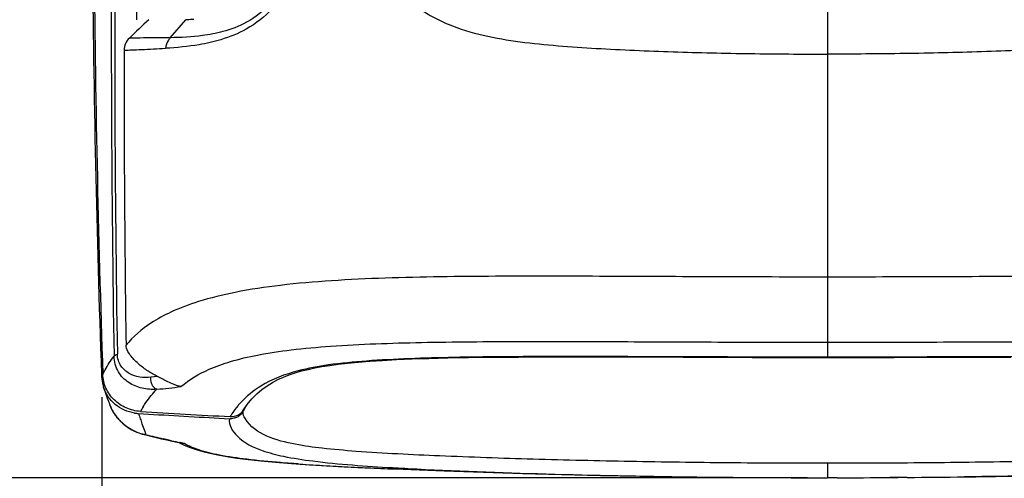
# Model space of a CAD drawing. Header units: millimetres. Extents: x 114 to 482, y 131 to 392.
# Tile 3 of 35: x 199 to 224, y 174 to 185. Entities that reach past the tile are written whole.
import ezdxf

# ---------------------------------------------------------------- set-up
doc = ezdxf.new("R2010")
doc.units = ezdxf.units.MM
doc.header["$LTSCALE"] = 32.67
doc.header["$PDMODE"] = 3
doc.header["$PDSIZE"] = 8
doc.layers.get('0').update_dxf_attribs({"linetype": 'CONTINUOUS'})
doc.layers.get('Defpoints').update_dxf_attribs({"linetype": 'CONTINUOUS'})
doc.layers.add('00_COMPONENTS', color=7, linetype='CONTINUOUS')
doc.layers.add('51__DRAFT_DIMS', color=7, linetype='CONTINUOUS')
doc.styles.get("Standard").update_dxf_attribs({"font": 'simfang.ttf'})
doc.dimstyles.new('DIMSTYLE_1', dxfattribs={"dimtxt": 3, "dimasz": 3, "dimexe": 2.5, "dimexo": 0.5, "dimgap": 0.75, "dimtad": 1, "dimdec": 1, "dimlfac": 2, "dimdsep": 46, "dimtxsty": 'STANDARD', "dimblk": '_FILLED', "dimblk1": '_FILLED', "dimblk2": '_FILLED', "dimcen": 0.09, "dimclrt": 256, "dimadec": 1, "dimazin": 2, "dimtp": 0.3, "dimtm": 0.3, "dimtfac": 1, "dimtdec": 1, "dimtofl": 0, "dimtmove": 0, "dimatfit": 3, "dimldrblk": '_FILLED', "dimfxl": 1, "dimtolj": 1, "dimarcsym": 0})

# ---------------------------------------------------------------- blocks, each defined once
blk = doc.blocks.new('_FILLED')
at = {"color": 0, "linetype": 'ByBlock'}
blk.add_solid([(0, 0), (-1, 0.1667), (-1, -0.1667)], dxfattribs=at)
blk = doc.blocks.new('*D12')
at = {"layer": '51__DRAFT_DIMS', "color": 0, "lineweight": -2}
for p, q in [((201.571, 175.789), (201.571, 155.946)), ((238.285, 175.789), (238.285, 155.946)), ((204.571, 158.446), (235.285, 158.446))]:
    blk.add_line(p, q, dxfattribs=at)
at = {"layer": 'Defpoints', "color": 0}
for p in [(201.571, 176.289), (238.285, 176.289), (238.285, 158.446)]:
    blk.add_point(p, dxfattribs=at)
at = {"layer": '51__DRAFT_DIMS', "color": 0, "linetype": 'ByBlock', "lineweight": -2, "xscale": 3, "yscale": 3, "zscale": 3, "rotation": 180}
blk.add_blockref('_FILLED', (201.571, 158.446), dxfattribs=at)
at = {"layer": '51__DRAFT_DIMS', "color": 0, "linetype": 'ByBlock', "lineweight": -2, "xscale": 3, "yscale": 3, "zscale": 3}
blk.add_blockref('_FILLED', (238.285, 158.446), dxfattribs=at)
at = {"layer": '51__DRAFT_DIMS', "insert": (219.948, 162.247), "char_height": 3, "attachment_point": 2}
blk.add_mtext('\\A1;73.4', dxfattribs=at)
blk = doc.blocks.new('*D13')
at = {"layer": '51__DRAFT_DIMS', "color": 0, "lineweight": -2}
for p, q in [((219.428, 225.758), (175.469, 225.758)), ((177.969, 222.758), (177.969, 176.75)), ((219.428, 173.75), (175.469, 173.75))]:
    blk.add_line(p, q, dxfattribs=at)
at = {"layer": 'Defpoints', "color": 0}
for p in [(219.928, 225.758), (177.969, 173.75), (219.928, 173.75)]:
    blk.add_point(p, dxfattribs=at)
at = {"layer": '51__DRAFT_DIMS', "color": 0, "linetype": 'ByBlock', "lineweight": -2, "xscale": 3, "yscale": 3, "zscale": 3}
for p, rotation in [((177.969, 225.758), 90), ((177.969, 173.75), 270)]:
    blk.add_blockref('_FILLED', p, dxfattribs=dict(at, rotation=rotation))
at = {"layer": '51__DRAFT_DIMS', "insert": (174.184, 199.895), "char_height": 3, "attachment_point": 2, "rotation": 90}
blk.add_mtext('\\A1;104', dxfattribs=at)

msp = doc.modelspace()

# ---------------------------------------------------------------- linework, layer by layer
at = {"layer": '00_COMPONENTS'}
for p, q in [((219.9278, 186.9557), (219.9278, 184.3165)), ((203.3012, 184.8907), (203.6958, 185.347)), ((219.9278, 184.3165), (219.9278, 176.7947)), ((201.5705, 176.2886), (201.5679, 176.3656)), ((201.5705, 176.2886), (201.568, 176.3656)), ((202.9772, 176.3117), (202.8124, 176.2935)), ((205.1984, 175.5326), (205.1493, 175.4393)), ((202.4968, 175.3779), (202.7523, 175.3623)), ((202.6442, 174.8427), (202.6855, 174.8328)), ((202.9472, 174.7707), (203.0824, 174.7394)), ((203.2272, 174.7119), (203.1197, 174.7364)), ((203.3341, 174.6877), (203.2271, 174.7119)), ((203.3344, 174.6877), (203.2272, 174.7119)), ((203.4792, 174.6505), (203.5968, 174.625)), ((203.5185, 174.6419), (203.6534, 174.5781)), ((203.6531, 174.6177), (203.5471, 174.6406)), ((203.6539, 174.6177), (203.5478, 174.6406)), ((203.6534, 174.5781), (203.802, 174.5177)), ((206.1449, 174.1285), (206.0938, 174.1326)), ((208.4907, 173.9933), (209.164, 173.9652)), ((208.9223, 174.0063), (208.9841, 174.0027)), ((208.9815, 173.9726), (210.2333, 173.9245)), ((209.7398, 173.9433), (209.5628, 173.9498)), ((219.9278, 174.1152), (219.9278, 173.7496)), ((217.904, 173.7578), (218.3453, 173.7548)), ((219.6785, 173.7505), (219.9278, 173.75)), ((219.6785, 173.7502), (219.9278, 173.75)), ((220.1766, 173.7502), (219.9278, 173.75)), ((221.9508, 173.7578), (221.5094, 173.7548))]:
    msp.add_line(p, q, dxfattribs=at)
for points in [[(205.1551, 175.4687), (205.2482, 175.6061), (205.3646, 175.7492), (205.4912, 175.8774), (205.621, 175.9869), (205.7508, 176.0796), (205.8867, 176.1625), (206.0264, 176.2355), (206.1642, 176.2978), (206.3094, 176.3547), (206.4632, 176.4068), (206.6207, 176.4528), (206.7873, 176.4947), (206.9602, 176.5318), (207.1386, 176.5646), (207.3356, 176.5956), (207.5535, 176.6249), (207.7899, 176.6518), (208.0547, 176.6773), (208.3488, 176.7007), (208.6706, 176.7218), (209.0288, 176.741), (209.4199, 176.7577), (209.8463, 176.772), (210.3267, 176.7842), (210.8514, 176.794), (211.4297, 176.8014), (212.111, 176.8067), (212.8538, 176.8094), (213.6994, 176.8098), (214.823, 176.8077), (216.2837, 176.8029), (218.0227, 176.7974), (219.9278, 176.7947)], [(219.9278, 176.7947), (221.6217, 176.7968), (223.2102, 176.8016), (224.571, 176.8063)], [(201.6154, 176.0361), (201.6272, 176.0004), (201.6548, 175.9179), (201.6818, 175.8385), (201.7083, 175.7622), (201.7343, 175.689), (201.7598, 175.619), (201.7676, 175.598)], [(201.7674, 175.5984), (201.7725, 175.5849), (201.8082, 175.5032), (201.8516, 175.4227), (201.9025, 175.3443), (201.9601, 175.2693), (202.0236, 175.1985), (202.0929, 175.1322), (202.1672, 175.071), (202.2457, 175.0157), (202.3278, 174.9663), (202.4133, 174.9231)], [(202.4133, 174.9231), (202.5014, 174.8864), (202.5919, 174.8566), (202.6442, 174.8427)], [(202.6855, 174.8328), (202.8107, 174.8028), (202.9472, 174.7707)], [(203.0824, 174.7394), (203.2161, 174.7089), (203.3483, 174.6793), (203.4792, 174.6505)], [(203.802, 174.5177), (203.9574, 174.4638), (204.1223, 174.415), (204.3043, 174.3693), (204.5061, 174.3264), (204.7298, 174.2863), (204.9834, 174.2481), (205.2714, 174.2115), (205.5961, 174.1766), (205.9626, 174.1432), (206.3722, 174.1111), (206.8272, 174.0803), (207.3332, 174.0504), (207.8866, 174.0215), (208.4907, 173.9933)], [(210.2333, 173.9245), (212.2116, 173.8604), (214.1896, 173.8109), (216.1671, 173.776), (218.1442, 173.7556), (219.9278, 173.7496)], [(219.9278, 173.7496), (221.7114, 173.7556), (223.6885, 173.776), (225.666, 173.8109), (227.6439, 173.8604)]]:
    msp.add_lwpolyline(points, dxfattribs=at)
for centre, radius, start, end in [((236.5963, 149.0321), 49.6358, 132.97711, 133.76114), ((689.6241, 184.1489), 487.4935, 179.949689, 180.827645), ((202.4717, 176.3195), 0.9017, 181.96422, 187.98128), ((202.4839, 176.3213), 0.9141, 187.98517, 198.17734), ((186.0651, 330.4739), 155.4063, 276.241352, 276.466363), ((202.7518, 175.9651), 1.0505, 200.45667, 202.71822), ((202.778, 175.9761), 1.0788, 202.71874, 205.43383), ((202.7944, 175.9838), 1.0969, 205.43017, 207.36713), ((202.8022, 175.9879), 1.1058, 207.36769, 209.88482), ((202.8199, 175.9981), 1.1262, 209.88669, 211.93026), ((204.8409, 174.2074), 2.5983, 148.99709, 151.95521), ((219.9769, 458.0601), 283.168, 266.471167, 266.930801), ((204.8427, 175.6009), 0.3465, 324.33209, 332.20537), ((202.8406, 176.011), 1.1506, 211.93083, 214.11267), ((202.8613, 176.025), 1.1756, 214.1129, 216.378), ((202.877, 176.0366), 1.1951, 216.37562, 217.81659), ((202.8931, 176.0491), 1.2155, 217.8205, 220.80374), ((202.5613, 176.4182), 1.0423, 261.05763, 266.45136), ((218.6207, 180.5956), 16.9463, 197.93234, 198.40659), ((214.2339, 179.1351), 12.3228, 198.40415, 199.02369), ((219.9771, 457.9043), 283.0666, 266.511361, 266.925688), ((204.8166, 175.6309), 0.3864, 266.9306, 269.94328), ((207.0003, 173.9405), 2.5723, 146.19987, 148.14076), ((204.8206, 175.6247), 0.3796, 287.91694, 302.32268), ((210.611, 177.8813), 8.489, 198.99401, 200.24341), ((208.1918, 176.9912), 5.9112, 200.26221, 201.354), ((202.9262, 176.043), 1.2278, 256.79762, 258.76077), ((212.312, 214.6693), 40.9773, 256.41392, 256.7265), ((211.9383, 213.0856), 39.35, 256.7265, 257.04956), ((211.2895, 210.2271), 36.4188, 257.38301, 257.72677), ((209.8376, 221.8891), 47.9033, 266.03526, 266.18952), ((210.3626, 229.8464), 55.878, 266.1947, 266.53828), ((210.983, 240.0101), 66.0606, 266.533416, 266.692161), ((211.5699, 250.2179), 76.2852, 266.694477, 266.942958), ((212.2123, 262.1729), 88.2575, 266.940395, 267.072825), ((212.9044, 275.7651), 101.8673, 267.074491, 267.267869), ((213.602, 290.3009), 116.4199, 267.265918, 267.381112), ((214.2577, 304.678), 130.8119, 267.38196, 267.535244), ((215.0789, 323.7406), 149.8922, 267.534978, 267.668776), ((213.3461, 249.5827), 75.7057, 266.69695, 266.95207), ((219.8923, 434.2653), 260.5151, 269.242002, 269.562711), ((219.9292, 439.3857), 265.6356, 269.658376, 269.945933), ((219.9294, 438.5651), 264.815, 270.053493, 270.341854), ((219.9596, 434.5903), 260.8402, 270.437396, 270.755579)]:
    msp.add_arc(centre, radius, start, end, dxfattribs=at)
for points, knots in [([(211.4968, 223.8016), (211.0249, 223.544), (210.1159, 222.9702), (208.8813, 221.9429), (207.7896, 220.7792), (206.5288, 219.0891), (205.2785, 216.7763), (204.1915, 213.8396), (203.4143, 210.8217), (202.6858, 206.7475), (202.1898, 201.6023), (201.9246, 195.415), (201.7775, 187.1561), (201.8087, 180.9592), (201.8779, 176.828)], [0, 0, 0, 0, 0.0323592, 0.0644941, 0.0964274, 0.1281775, 0.1911973, 0.2538523, 0.3162713, 0.3785406, 0.5028202, 0.6270304, 0.7512942, 1, 1, 1, 1]), ([(211.8085, 223.9031), (210.8525, 223.4118), (209.0722, 222.1778), (206.9811, 219.7356), (205.4411, 216.9609), (204.3274, 214.0196), (203.5329, 210.9936), (202.789, 206.9059), (202.284, 201.7417), (202.0148, 195.5314), (201.8649, 187.2433), (201.8941, 181.0247), (201.9622, 176.8794)], [0, 0, 0, 0, 0.0644668, 0.1281258, 0.1911863, 0.2538629, 0.3162947, 0.3785742, 0.5028728, 0.6270938, 0.7513503, 1, 1, 1, 1]), ([(201.5679, 176.3656), (201.4477, 179.9082), (201.3212, 185.2245), (201.3429, 192.3142), (201.4929, 197.6299), (201.7731, 202.0546), (202.1469, 205.5818), (202.5115, 208.219), (203.0051, 210.8392), (203.8617, 214.2941), (204.8209, 216.8212), (205.6891, 218.3795)], [0, 0, 0, 0, 0.2496772, 0.3745143, 0.4993561, 0.6242193, 0.6866785, 0.7491679, 0.811711, 0.8743422, 1, 1, 1, 1]), ([(205.6907, 218.3788), (204.828, 216.8177), (203.8747, 214.2899), (203.0188, 210.8353), (202.3712, 207.3424), (201.8553, 202.9354), (201.522, 197.6269), (201.3768, 192.3119), (201.3551, 185.2237), (201.477, 179.9084), (201.5932, 176.3665)], [0, 0, 0, 0, 0.1256565, 0.188291, 0.2508356, 0.3757693, 0.5006363, 0.6254801, 0.7503194, 1, 1, 1, 1]), ([(205.5097, 215.4771), (205.0403, 214.2926), (204.2886, 211.853), (203.5581, 208.1085), (203.0969, 204.3307), (202.8136, 200.5406), (202.6404, 196.7454), (202.4997, 191.681), (202.4547, 187.8808), (202.4437, 185.347)], [0, 0, 0, 0, 0.125603, 0.2507763, 0.3757208, 0.5005598, 0.6253754, 0.7502109, 1, 1, 1, 1]), ([(207.9466, 189.6008), (207.9604, 189.3016), (208.009, 188.7078), (208.1537, 187.8319), (208.4285, 186.995), (208.8909, 186.2465), (209.4256, 185.7398), (209.9236, 185.4183), (210.4756, 185.1558), (211.224, 184.9298), (212.1599, 184.7777), (213.1157, 184.6828), (214.4048, 184.5961), (216.0254, 184.5288), (217.9751, 184.4828), (219.2767, 184.4763), (219.9278, 184.4745)], [0, 0, 0, 0, 0.0600642, 0.1193811, 0.1777556, 0.2355555, 0.2939693, 0.3238124, 0.3541761, 0.4162757, 0.4798084, 0.5441243, 0.6088568, 0.7389462, 0.8694117, 1, 1, 1, 1]), ([(231.909, 189.6007), (231.8927, 189.3017), (231.8475, 188.7077), (231.7025, 187.8316), (231.4705, 187.133), (231.1979, 186.6199), (230.944, 186.2667), (230.6466, 185.9467), (230.3095, 185.6614), (229.9326, 185.4189), (229.381, 185.1558), (228.6323, 184.93), (227.6963, 184.7779), (226.7405, 184.6828), (225.4512, 184.5962), (223.8304, 184.5287), (221.8806, 184.4832), (220.5789, 184.4756), (219.9278, 184.4745)], [0, 0, 0, 0, 0.0600559, 0.1193598, 0.177713, 0.2066614, 0.2355833, 0.2646646, 0.2940659, 0.3239033, 0.3542656, 0.4163569, 0.4798858, 0.5441923, 0.6089156, 0.7389854, 0.8694316, 1, 1, 1, 1]), ([(206.6817, 188.191), (206.6788, 187.8949), (206.6507, 187.2918), (206.4694, 186.5444), (206.1841, 185.9926), (205.821, 185.5203), (205.2841, 185.1023), (204.6288, 184.8368), (203.9389, 184.6825), (203.4659, 184.6383), (203.1814, 184.6223)], [0, 0, 0, 0, 0.155753, 0.3170036, 0.3995383, 0.480891, 0.6289053, 0.7507996, 0.8500732, 1, 1, 1, 1]), ([(206.5306, 188.1405), (206.5277, 187.8594), (206.5015, 187.2937), (206.3129, 186.4607), (205.8838, 185.7409), (205.2815, 185.2691), (204.6727, 185.0368), (204.0207, 184.916), (203.5722, 184.8947), (203.3012, 184.8907)], [0, 0, 0, 0, 0.1595372, 0.3207291, 0.4798616, 0.6246579, 0.7459547, 0.8462159, 1, 1, 1, 1]), ([(203.9012, 185.3493), (203.8834, 185.3489), (203.815, 185.3475), (203.7465, 185.347), (203.6958, 185.347)], [0, 0, 0, 0, 0.2592817, 1, 1, 1, 1]), ([(202.2655, 184.8806), (202.2249, 184.8417), (202.1561, 184.7481), (202.1309, 184.6338), (202.1309, 184.5769)], [0, 0, 0, 0, 0.4975014, 1, 1, 1, 1]), ([(203.3012, 184.8907), (203.1927, 184.8891), (202.8475, 184.886), (202.5023, 184.8831), (202.2655, 184.8806)], [0, 0, 0, 0, 0.3141579, 1, 1, 1, 1]), ([(203.3012, 184.8907), (203.2853, 184.8724), (203.2268, 184.7927), (203.1914, 184.6962), (203.1814, 184.6223)], [0, 0, 0, 0, 0.2454845, 1, 1, 1, 1]), ([(202.1309, 184.5769), (202.1979, 184.5776), (202.3437, 184.5835), (202.6939, 184.5975), (202.977, 184.612), (203.1814, 184.6223)], [0, 0, 0, 0, 0.1912581, 0.4162513, 1, 1, 1, 1]), ([(219.9278, 178.8309), (218.9969, 178.8309), (217.1329, 178.8358), (214.3339, 178.8499), (211.5354, 178.8564), (209.2155, 178.8297), (207.4007, 178.7472), (206.1323, 178.639), (205.0063, 178.4714), (204.0777, 178.2455), (203.3631, 177.9794), (202.7266, 177.6364), (202.3608, 177.323), (202.1814, 177.1073)], [0, 0, 0, 0, 0.1540509, 0.3084967, 0.4632224, 0.6171912, 0.6923887, 0.7638385, 0.8277776, 0.8805971, 0.9217343, 0.9535707, 1, 1, 1, 1]), ([(237.6741, 177.1073), (237.4947, 177.323), (237.1289, 177.6364), (236.4924, 177.9795), (235.7776, 178.2456), (234.8489, 178.4715), (233.7229, 178.639), (232.4546, 178.7472), (230.6398, 178.8297), (228.3201, 178.8564), (225.5218, 178.8499), (222.7228, 178.8357), (220.8586, 178.8309), (219.9278, 178.8309)], [0, 0, 0, 0, 0.0464298, 0.0782661, 0.1194179, 0.1722449, 0.2361801, 0.3076297, 0.3828229, 0.5367766, 0.6914953, 0.8459476, 1, 1, 1, 1]), ([(203.5671, 176.0562), (203.7811, 176.2382), (204.1958, 176.4788), (204.8627, 176.7148), (205.558, 176.8771), (206.4058, 177.0014), (207.7878, 177.1236), (209.7196, 177.1872), (212.1738, 177.2049), (214.728, 177.1972), (217.3209, 177.1853), (219.0574, 177.1812), (219.9278, 177.1812)], [0, 0, 0, 0, 0.0509059, 0.0853613, 0.1281005, 0.1800232, 0.2405407, 0.3794226, 0.5301161, 0.6853129, 0.8422758, 1, 1, 1, 1]), ([(219.9278, 177.1812), (220.7982, 177.1812), (222.5347, 177.1853), (225.1276, 177.1972), (227.6818, 177.2049), (230.1359, 177.1873), (232.0675, 177.1236), (233.4494, 177.0014), (234.2973, 176.8771), (234.9927, 176.7148), (235.6597, 176.4789), (236.0744, 176.2381), (236.2885, 176.0562)], [0, 0, 0, 0, 0.1577279, 0.3146849, 0.4698909, 0.6205768, 0.7594378, 0.819952, 0.8718859, 0.9146247, 0.9490897, 1, 1, 1, 1]), ([(202.9773, 176.3118), (202.8948, 176.353), (202.7336, 176.4461), (202.5075, 176.6146), (202.3357, 176.7852), (202.2219, 176.95), (202.1819, 177.0526), (202.1814, 177.1073)], [0, 0, 0, 0, 0.238331, 0.480089, 0.728487, 0.8585134, 1, 1, 1, 1]), ([(201.5932, 176.3665), (201.6117, 176.4044), (201.6945, 176.5653), (201.7931, 176.7183), (201.8779, 176.828)], [0, 0, 0, 0, 0.23349, 1, 1, 1, 1]), ([(201.8779, 176.828), (201.8837, 176.8408), (201.9128, 176.8621), (201.9435, 176.8738), (201.9622, 176.8794)], [0, 0, 0, 0, 0.417907, 1, 1, 1, 1]), ([(202.9602, 175.9888), (202.8355, 175.9806), (202.5848, 175.998), (202.2328, 176.1416), (201.9527, 176.4238), (201.8794, 176.6912), (201.8779, 176.828)], [0, 0, 0, 0, 0.2452547, 0.485331, 0.7314318, 1, 1, 1, 1]), ([(202.8124, 176.2935), (202.7177, 176.2831), (202.5275, 176.2853), (202.2547, 176.3733), (202.0262, 176.5707), (201.9639, 176.7744), (201.9622, 176.8794)], [0, 0, 0, 0, 0.2465204, 0.4851636, 0.7282454, 1, 1, 1, 1]), ([(219.9278, 176.8029), (219.1355, 176.8029), (217.5518, 176.8061), (215.1799, 176.8156), (212.8226, 176.821), (210.8786, 176.8091), (209.3634, 176.7693), (208.304, 176.7155), (207.3643, 176.6263), (206.4543, 176.4633), (205.6714, 176.1688), (205.2263, 175.8094), (205.0767, 175.6452)], [0, 0, 0, 0, 0.1573931, 0.3146161, 0.4712113, 0.6257139, 0.7008004, 0.7723034, 0.8364425, 0.8881207, 0.9558696, 1, 1, 1, 1]), ([(234.7839, 175.6396), (234.6353, 175.804), (234.1929, 176.1637), (233.4136, 176.46), (232.5065, 176.6243), (231.5681, 176.7145), (230.5085, 176.7688), (228.9914, 176.8089), (227.0445, 176.821), (224.6834, 176.8156), (222.3076, 176.8061), (220.7213, 176.8029), (219.9278, 176.8029)], [0, 0, 0, 0, 0.0440018, 0.1114418, 0.1629204, 0.2269455, 0.2984515, 0.3735917, 0.5282512, 0.6850227, 0.8424257, 1, 1, 1, 1]), ([(202.5477, 175.429), (202.423, 175.4367), (202.1762, 175.4965), (201.8651, 175.707), (201.6528, 176.0093), (201.597, 176.2483), (201.5932, 176.3665)], [0, 0, 0, 0, 0.2569834, 0.5096778, 0.7568338, 1, 1, 1, 1]), ([(202.9602, 175.9888), (202.9374, 175.9953), (202.8751, 176.0352), (202.8172, 176.1466), (202.8074, 176.2447), (202.8124, 176.2935)], [0, 0, 0, 0, 0.1973316, 0.5909362, 1, 1, 1, 1]), ([(203.5671, 176.0562), (203.5383, 176.0609), (203.4811, 176.0783), (203.3714, 176.1181), (203.2033, 176.1975), (203.065, 176.268), (202.9773, 176.3118)], [0, 0, 0, 0, 0.1358981, 0.2768573, 0.5436299, 1, 1, 1, 1]), ([(202.3993, 175.3886), (202.2226, 175.4164), (201.8817, 175.564), (201.6695, 175.8716), (201.6155, 176.0361)], [0, 0, 0, 0, 0.5080273, 1, 1, 1, 1]), ([(202.6138, 175.5457), (202.6362, 175.583), (202.7372, 175.7412), (202.8581, 175.8869), (202.9602, 175.9888)], [0, 0, 0, 0, 0.2314812, 1, 1, 1, 1]), ([(204.8155, 175.2983), (204.8819, 175.2947), (205.0174, 175.3211), (205.1208, 175.4139), (205.1551, 175.4688)], [0, 0, 0, 0, 0.5065409, 1, 1, 1, 1]), ([(205.0767, 175.6452), (205.0561, 175.6226), (204.9798, 175.5354), (204.9102, 175.4424), (204.8628, 175.3715)], [0, 0, 0, 0, 0.2637348, 1, 1, 1, 1]), ([(205.2006, 175.2428), (205.1905, 175.2591), (205.1561, 175.3169), (205.1335, 175.3924), (205.1493, 175.4393)], [0, 0, 0, 0, 0.2793164, 1, 1, 1, 1]), ([(201.973, 175.2548), (202.0038, 175.2192), (202.1273, 175.0917), (202.2776, 174.9907), (202.3952, 174.9352)], [0, 0, 0, 0, 0.2659673, 1, 1, 1, 1]), ([(204.7959, 175.2451), (204.7674, 175.0876), (205.0326, 174.6893), (205.5635, 174.4393), (206.2272, 174.2701), (207.3266, 174.1072), (208.2494, 174.0458), (208.9223, 174.0063)], [0, 0, 0, 0, 0.1056613, 0.2662035, 0.3904493, 0.5549944, 1, 1, 1, 1]), ([(219.9278, 174.1152), (219.095, 174.1152), (217.433, 174.1228), (214.9516, 174.157), (212.5138, 174.2131), (210.1985, 174.2938), (208.4231, 174.3792), (207.1971, 174.4847), (206.2412, 174.6156), (205.4489, 174.8403), (205.2006, 175.2428)], [0, 0, 0, 0, 0.1676745, 0.3346744, 0.4996499, 0.6587632, 0.8007817, 0.8585346, 0.9047718, 1, 1, 1, 1]), ([(234.6543, 175.2418), (234.4053, 174.8392), (233.6122, 174.6152), (232.6556, 174.4844), (231.4295, 174.379), (229.6542, 174.2937), (227.3394, 174.2131), (224.9023, 174.157), (222.4218, 174.1227), (220.7602, 174.1152), (219.9278, 174.1152)], [0, 0, 0, 0, 0.0953244, 0.1415955, 0.1993667, 0.3413869, 0.5004728, 0.665409, 0.8323685, 1, 1, 1, 1]), ([(202.3952, 174.9352), (202.4158, 174.9255), (202.4969, 174.8899), (202.5817, 174.8627), (202.6458, 174.8476)], [0, 0, 0, 0, 0.256925, 1, 1, 1, 1]), ([(206.0938, 174.1326), (205.8073, 174.1557), (205.2894, 174.2037), (204.5961, 174.3023), (204.0629, 174.429), (203.7694, 174.5494), (203.6531, 174.6176)], [0, 0, 0, 0, 0.3443302, 0.6231679, 0.8384354, 1, 1, 1, 1]), ([(206.5255, 174.1004), (206.4931, 174.1026), (206.3662, 174.1116), (206.2393, 174.1211), (206.1449, 174.1285)], [0, 0, 0, 0, 0.2553452, 1, 1, 1, 1]), ([(209.3207, 173.9841), (210.4844, 173.922), (212.8594, 173.8375), (215.2351, 173.789), (216.4459, 173.773)], [0, 0, 0, 0, 0.4904227, 1, 1, 1, 1]), ([(230.2948, 173.9716), (229.166, 173.9145), (226.8676, 173.8344), (224.5685, 173.7883), (223.3992, 173.7728)], [0, 0, 0, 0, 0.4914939, 1, 1, 1, 1])]:
    msp.add_open_spline(points, degree=3, knots=knots, dxfattribs=at)
for points in [[(204.9374, 175.2635), (204.8985, 175.2509), (204.8571, 175.2445), (204.8162, 175.2445)], [(205.1242, 175.3988), (205.0974, 175.3613), (205.0625, 175.3286), (205.0236, 175.3039)], [(202.6869, 174.8387), (202.6726, 174.838), (202.6581, 174.8396), (202.6443, 174.8431)], [(203.6531, 174.6177), (203.63, 174.617), (203.6069, 174.6215), (203.5845, 174.6273)], [(203.6531, 174.6177), (203.6342, 174.6182), (203.6153, 174.6211), (203.5968, 174.625)]]:
    msp.add_open_spline(points, degree=3, dxfattribs=at)

# ---------------------------------------------------------------- dimensions: what is measured, and where the dimension line sits
at = {"layer": '51__DRAFT_DIMS'}
dim = msp.add_linear_dim(base=(177.9687, 173.75), p1=(219.9277, 225.7583), p2=(219.9278, 173.75), angle=270, dimstyle='DIMSTYLE_1', dxfattribs=at)
dim.commit()
dim.dimension.update_dxf_attribs({"geometry": '*D13', "text_midpoint": (177.9687, 199.8948), "dimtype": 160})
dim = msp.add_linear_dim(base=(238.285, 158.4459), p1=(201.5705, 176.2886), p2=(238.285, 176.2886), dimstyle='DIMSTYLE_1', dxfattribs=at)
dim.commit()
dim.dimension.update_dxf_attribs({"geometry": '*D12', "text_midpoint": (219.9483, 158.4459), "dimtype": 160})

doc.saveas('drawing.dxf')
